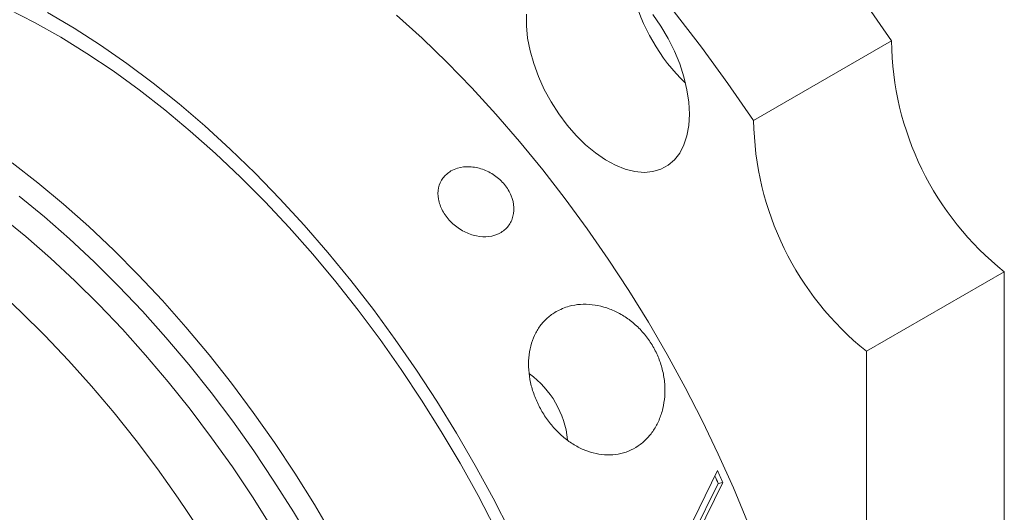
# Model space of a CAD drawing. Header units: inches. Extents: x 0.1 to 10.9, y 0 to 8.5.
# Tile 10 of 12: x 8.635 to 9.266, y 7.418 to 7.734. Entities that reach past the tile are written whole.
import ezdxf

# ---------------------------------------------------------------- set-up
doc = ezdxf.new("R2010")
doc.units = ezdxf.units.IN
doc.header["$MEASUREMENT"] = 0

msp = doc.modelspace()

# ---------------------------------------------------------------- linework, layer by layer
at = {"color": 7, "linetype": 'Continuous', "lineweight": 0}
for p, q in [((9.19374, 7.72048), (9.10535, 7.66945)), ((9.26607, 7.57243), (9.17768, 7.52141)), ((9.26607, 6.81788), (9.26607, 7.57243)), ((9.17768, 7.52141), (9.17768, 6.76686)), ((9.0625, 7.40456), (9.08218, 7.44483)), ((9.08559, 7.4372), (9.06846, 7.40244)), ((9.08267, 7.43658), (9.08559, 7.4372)), ((9.08267, 7.43658), (9.06547, 7.40201))]:
    msp.add_line(p, q, dxfattribs=at)
at = {"color": 7, "linetype": 'Continuous', "lineweight": 0, "flags": 128}
for points in [[(8.9396, 7.40782), (8.92865, 7.42883), (8.91713, 7.44957), (8.90506, 7.47), (8.89247, 7.49008), (8.87938, 7.50977), (8.86583, 7.52902), (8.85184, 7.54779), (8.83743, 7.56605), (8.82265, 7.58376), (8.80752, 7.60087), (8.79207, 7.61736), (8.77634, 7.63318), (8.76036, 7.64831), (8.74415, 7.66272), (8.72777, 7.67636), (8.71124, 7.68922), (8.69459, 7.70127), (8.67786, 7.71248), (8.66109, 7.72283), (8.64431, 7.7323), (8.62756, 7.74086)], [(9.17722, 7.74424), (9.19374, 7.72048)], [(8.65265, 7.73873), (8.66962, 7.72871), (8.68657, 7.71782), (8.70345, 7.70608), (8.72024, 7.69352), (8.7369, 7.68016), (8.75339, 7.66603), (8.76969, 7.65116), (8.78576, 7.63558), (8.80156, 7.61931), (8.81707, 7.6024), (8.83225, 7.58488), (8.84708, 7.56678), (8.86151, 7.54814), (8.87553, 7.529), (8.8891, 7.5094), (8.9022, 7.48938), (8.91479, 7.46897), (8.92686, 7.44822), (8.93837, 7.42718), (8.94932, 7.40588)], [(8.87643, 7.73706), (8.89273, 7.72219), (8.9088, 7.70661), (8.9246, 7.69034), (8.94011, 7.67343), (8.95529, 7.65591), (8.97011, 7.63781), (8.98455, 7.61917), (8.99857, 7.60003), (9.01214, 7.58043), (9.02523, 7.5604), (9.03783, 7.54), (9.04989, 7.51925), (9.06141, 7.49821), (9.07235, 7.47691), (9.0827, 7.4554), (9.09242, 7.43373), (9.10151, 7.41193)], [(8.95964, 7.73761), (8.95964, 7.73017), (8.96043, 7.72233), (8.962, 7.71421), (8.96433, 7.70593), (8.96738, 7.69762), (8.9711, 7.6894), (8.97544, 7.68139), (8.98033, 7.67373), (8.9857, 7.66652), (8.99147, 7.65987), (8.99754, 7.65389), (9.00384, 7.64867), (9.01025, 7.64428), (9.01669, 7.64079), (9.02306, 7.63826), (9.02925, 7.63672), (9.03519, 7.63619), (9.04077, 7.63669), (9.04591, 7.6382), (9.05053, 7.64071), (9.05457, 7.64418), (9.05796, 7.64855), (9.06066, 7.65375), (9.06261, 7.65971), (9.06379, 7.66634), (9.06419, 7.67354)], [(9.06419, 7.67354), (9.06379, 7.68119), (9.06261, 7.68919), (9.06066, 7.6974), (9.05796, 7.70572), (9.05457, 7.714), (9.05053, 7.72213), (9.04591, 7.72998), (9.04077, 7.73743)], [(9.05443, 7.73927), (9.07185, 7.7165), (9.08883, 7.69322), (9.10535, 7.66945)], [(8.62992, 7.64228), (8.64645, 7.62942), (8.66284, 7.61577), (8.67904, 7.60137), (8.69502, 7.58624), (8.71075, 7.57041), (8.7262, 7.55393), (8.74133, 7.53681), (8.75612, 7.51911), (8.77052, 7.50085), (8.78451, 7.48207), (8.79806, 7.46282), (8.81115, 7.44314), (8.82374, 7.42306), (8.83581, 7.40263)], [(8.82226, 7.39823), (8.81027, 7.41837), (8.79776, 7.43816), (8.78477, 7.45755), (8.77131, 7.47649), (8.75742, 7.49496), (8.74313, 7.51291), (8.72846, 7.53031), (8.71346, 7.5471), (8.69814, 7.56327), (8.68255, 7.57877), (8.66671, 7.59358), (8.65067, 7.60765), (8.63445, 7.62097)], [(8.89261, 7.18014), (8.88719, 7.20109), (8.88105, 7.22215), (8.87421, 7.24326), (8.86668, 7.26438), (8.85848, 7.28546), (8.84962, 7.30646), (8.84013, 7.32733), (8.83002, 7.34802), (8.81932, 7.36849), (8.80806, 7.38869), (8.79625, 7.40859), (8.78392, 7.42812), (8.7711, 7.44726), (8.75782, 7.46597), (8.7441, 7.48418), (8.72999, 7.50188), (8.7155, 7.51902), (8.70067, 7.53556), (8.68553, 7.55147), (8.67012, 7.56671), (8.65447, 7.58124), (8.63861, 7.59505), (8.62258, 7.60808)], [(8.85796, 7.16014), (8.85254, 7.18109), (8.8464, 7.20215), (8.83956, 7.22326), (8.83203, 7.24438), (8.82383, 7.26546), (8.81497, 7.28646), (8.80548, 7.30733), (8.79537, 7.32802), (8.78468, 7.34849), (8.77341, 7.36869), (8.7616, 7.38859), (8.74927, 7.40812), (8.73645, 7.42726), (8.72317, 7.44596), (8.70946, 7.46418), (8.69534, 7.48188), (8.68085, 7.49902), (8.66602, 7.51556), (8.65088, 7.53147), (8.63547, 7.54671), (8.61982, 7.56124)]]:
    msp.add_lwpolyline(points, dxfattribs=at)
at = {"color": 7, "linetype": 'Continuous', "lineweight": 0}
for centre, radius, start, end in [((9.14675, 7.78161), 0.12257, 193.92038, 226.07425), ((9.38548, 7.72247), 0.19175, 180.595, 231.48438), ((9.29849, 7.67212), 0.19316, 180.79336, 231.28602), ((8.92617, 7.4582), 0.06026, 6.18443, 53.92342), ((8.27033, 7.07731), 0.89116, 23.81823, 24.35555), ((8.27582, 7.08041), 0.88197, 23.8181, 24.1621)]:
    msp.add_arc(centre, radius, start, end, dxfattribs=at)
for points, knots in [([(8.91122, 7.63708), (8.90933, 7.63568), (8.90556, 7.63287), (8.90287, 7.62639), (8.90281, 7.61906), (8.90551, 7.61148), (8.91063, 7.60454), (8.91757, 7.59899), (8.92558, 7.59549), (8.93378, 7.59445), (8.94127, 7.59605), (8.94722, 7.6001), (8.95096, 7.60616), (8.95204, 7.61351), (8.95032, 7.6213), (8.94597, 7.6286), (8.93947, 7.63459), (8.93156, 7.63861), (8.92319, 7.6402), (8.91615, 7.63947), (8.9126, 7.63775), (8.91122, 7.63708)], [0, 0, 0, 0, 0.053645, 0.107288, 0.160972, 0.214682, 0.268348, 0.321969, 0.375613, 0.429314, 0.483015, 0.536661, 0.590281, 0.643946, 0.697656, 0.751341, 0.80497, 0.858599, 0.912284, 0.965994, 1, 1, 1, 1]), ([(8.97867, 7.54684), (8.97675, 7.54557), (8.9729, 7.54302), (8.96826, 7.5378), (8.96465, 7.53171), (8.96219, 7.52483), (8.96095, 7.51734), (8.96091, 7.50945), (8.96212, 7.50136), (8.96447, 7.49331), (8.96793, 7.48553), (8.97235, 7.47823), (8.97764, 7.47164), (8.98363, 7.46591), (8.99018, 7.46124), (8.99712, 7.45772), (9.00429, 7.45551), (9.01149, 7.45465), (9.01853, 7.45522), (9.02521, 7.45715), (9.03134, 7.46046), (9.03676, 7.46497), (9.0413, 7.47062), (9.04486, 7.47718), (9.04729, 7.48453), (9.04854, 7.49241), (9.04851, 7.50062), (9.04722, 7.5089), (9.04466, 7.51699), (9.04093, 7.52467), (9.03611, 7.5317), (9.03038, 7.5379), (9.02386, 7.54309), (9.01678, 7.54718), (9.00933, 7.55), (9.00173, 7.55155), (8.99424, 7.55169), (8.98628, 7.55049), (8.98142, 7.54816), (8.97867, 7.54684)], [0, 0, 0, 0, 0.026765, 0.05353, 0.080291, 0.107053, 0.133891, 0.160728, 0.187618, 0.214506, 0.241313, 0.268119, 0.294838, 0.321558, 0.34832, 0.375083, 0.401953, 0.428821, 0.455695, 0.482568, 0.509336, 0.536104, 0.562821, 0.589539, 0.616339, 0.643139, 0.670027, 0.696914, 0.723758, 0.750601, 0.777338, 0.804075, 0.830808, 0.857543, 0.884381, 0.911219, 0.938109, 0.964997, 1, 1, 1, 1])]:
    msp.add_open_spline(points, degree=3, knots=knots, dxfattribs=at)

doc.saveas('drawing.dxf')
